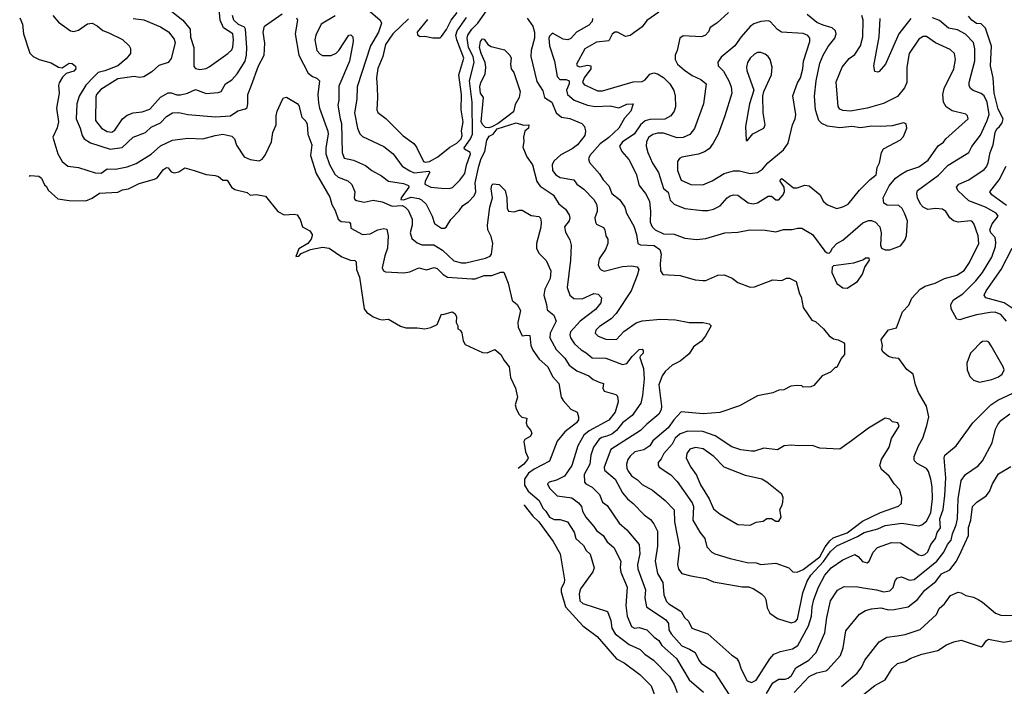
# Model space of a CAD drawing. Extents: x 1793424 to 1900092, y 321114 to 470632.
# Tile 194 of 256: x 1826509 to 1832988, y 426953 to 431338. Entities that reach past the tile are written whole.
import ezdxf

# ---------------------------------------------------------------- set-up
doc = ezdxf.new("R2010")
doc.units = 0

msp = doc.modelspace()

# ---------------------------------------------------------------- linework, layer by layer
at = {"layer": '0CON05XD'}
for points in [[(1827480, 431415), (1827583.4, 431333.4), (1827630, 431275), (1827633.4, 431223.4), (1827654.4, 431155), (1827655, 431030), (1827665.8, 431015.8), (1827695, 431010), (1827735, 431016), (1827755, 431028), (1827878, 431115), (1827905, 431140), (1827912.3, 431157.7), (1827915.9, 431205), (1827910.9, 431245), (1827850.9, 431285), (1827828.9, 431335), (1827817.1, 431455)], [(1828786.2, 431415), (1828881.2, 431335), (1828890, 431315), (1828868.9, 431255), (1828818.2, 431165), (1828730.6, 430895), (1828726.9, 430815), (1828711.9, 430725), (1828731.4, 430625), (1828747.3, 430587.3), (1828765, 430568.8), (1828905, 430504), (1828965.8, 430455), (1829024.6, 430374.6), (1829075, 430342.5), (1829105, 430330.4), (1829202, 430342), (1829207.5, 430335), (1829176.2, 430275), (1829174.8, 430254.8), (1829215, 430235.6), (1829285, 430229.2), (1829335, 430228), (1829355.8, 430234.2), (1829405, 430281.2), (1829437.8, 430325), (1829448.8, 430381.2), (1829475.6, 430455), (1829474.2, 430465), (1829435.7, 430485.7), (1829432.9, 430495), (1829476.2, 430553.8), (1829487.6, 430585), (1829486.6, 430795), (1829468.7, 430935), (1829500.3, 431055), (1829493.2, 431095), (1829461.1, 431155), (1829453.9, 431216.1), (1829457.9, 431235), (1829483.8, 431276.2), (1829523.5, 431315), (1829580.4, 431395)], [(1826508.8, 431348.8), (1826527.5, 431307.5), (1826533.9, 431243.9), (1826576.4, 431116.4), (1826596.4, 431096.4), (1826636.1, 431076.1), (1826715, 431053.3), (1826765, 431026.2), (1826788.3, 431021.7), (1826815, 431037.5), (1826835, 431052.5), (1826855, 431050), (1826875, 431032.5), (1826878, 431015), (1826865, 431000), (1826815, 430983.3), (1826791.2, 430958.8), (1826768.3, 430921.7), (1826764, 430905), (1826768, 430855), (1826750.8, 430755), (1826763.1, 430665), (1826754.3, 430625.7), (1826726, 430565), (1826760, 430455), (1826787.5, 430405), (1826825, 430374.3), (1826895, 430365.8), (1827005, 430330), (1827045, 430328), (1827085, 430357.5), (1827140, 430355), (1827215, 430370), (1827275, 430391.4), (1827375, 430452.5), (1827435, 430507.5), (1827515, 430545.7), (1827615, 430558.6), (1827715, 430552.9), (1827795, 430575.5), (1827845, 430585.4), (1827905, 430571.8), (1827921.9, 430555), (1827935, 430513.3), (1827985, 430436.2), (1828025, 430418.8), (1828085, 430408.8), (1828105, 430420), (1828125, 430447.5), (1828166.2, 430535), (1828174.3, 430595.7), (1828196.7, 430645), (1828196, 430705), (1828202, 430735), (1828235, 430807.5), (1828245, 430822.5), (1828265, 430827.5), (1828335, 430786.2), (1828345, 430772.5), (1828365, 430696.7), (1828390.7, 430670.7), (1828399.4, 430649.4), (1828405.7, 430585), (1828431.4, 430515), (1828423.3, 430445), (1828459.2, 430325), (1828550.7, 430170.7), (1828562.4, 430122.4), (1828585, 430083.3), (1828605.4, 430025.4), (1828625, 430011.1), (1828677.5, 430005), (1828686.7, 429995), (1828687, 429967), (1828765, 429923.8), (1828815, 429928), (1828866.1, 429956.1), (1828905, 429964), (1828925, 429960), (1828934.3, 429915), (1828929.2, 429835), (1828910.8, 429785), (1828894, 429705), (1828903.3, 429685), (1828915, 429680), (1829037.4, 429672.6), (1829075, 429679.5), (1829135, 429704.4), (1829185, 429693.3), (1829236.8, 429706.8), (1829255, 429700.8), (1829295, 429660.8), (1829323.5, 429643.5), (1829485, 429632.1), (1829506.2, 429633.8), (1829565, 429655.8), (1829615, 429654), (1829675, 429678), (1829695, 429676.2), (1829724.2, 429604.2), (1829750.5, 429490.5), (1829783.3, 429465), (1829804.2, 429425), (1829785.8, 429345), (1829789.2, 429315), (1829815, 429257.5), (1829846.4, 429263.6), (1829865, 429260), (1829871.4, 429195), (1829885, 429163.8), (1829927.5, 429105), (1829984, 429055), (1830015, 428990), (1830056, 428945), (1830071.2, 428855), (1830085, 428832.5), (1830135, 428776.7), (1830177.1, 428757.1), (1830186.2, 428725), (1830186.2, 428705), (1830173.8, 428685), (1830095, 428626.2), (1830046.2, 428565), (1829995, 428433.8), (1829895, 428382.1), (1829857.8, 428355), (1829830.9, 428315), (1829830, 428275), (1829855, 428236), (1829926.7, 428175), (1829951.1, 428125), (1829971.1, 428105), (1829995, 428065.6), (1830025, 428050.9), (1830065, 428051.1), (1830114.4, 428034.4), (1830156.9, 427966.9), (1830168, 427925), (1830218.3, 427878.3), (1830236.6, 427846.6), (1830262.7, 427822.7), (1830288.3, 427731.7), (1830280, 427705), (1830200, 427595), (1830190.9, 427560.9), (1830195.8, 427515), (1830215, 427497.5), (1830375.9, 427445.9), (1830398.6, 427385), (1830405.6, 427335), (1830427, 427297), (1830518.9, 427228.9), (1830592, 427195), (1830622, 427165), (1830678.8, 427125), (1830785, 427018), (1830815.3, 426965.3), (1830835, 426912.5)], [(1826726.2, 431365), (1826765, 431321.2), (1826842.5, 431265), (1826865, 431260), (1826895, 431269.2), (1826955, 431310.8), (1826985, 431314.4), (1827017.6, 431297.6), (1827055.5, 431265.5), (1827095, 431252), (1827185, 431206.2), (1827230, 431165), (1827238.3, 431148.3), (1827238.8, 431115), (1827210.3, 431079.7), (1827155.4, 431034.6), (1827069.2, 431000.8), (1827025, 430990), (1826997.3, 430962.7), (1826943.4, 430906.6), (1826901.1, 430835), (1826884.3, 430785), (1826879.4, 430685), (1826905.8, 430625), (1826918.8, 430575), (1826933.8, 430555), (1826975, 430528), (1827105, 430486.5), (1827182.4, 430497.6), (1827255, 430565.8), (1827336.2, 430595), (1827375, 430630), (1827435, 430660), (1827475, 430700), (1827515, 430724), (1827557, 430727), (1827615, 430714), (1827798.3, 430698.3), (1827895, 430704.2), (1827945, 430738), (1827995, 430751.2), (1828005, 430760), (1828010.8, 430785), (1828009.2, 430845), (1828035, 430906.7), (1828080.9, 431035), (1828118.1, 431105), (1828122.3, 431182.3), (1828111.4, 431255), (1828120, 431295), (1828235, 431375.7)], [(1827255, 431346), (1827325, 431337.5), (1827435, 431290), (1827487.6, 431257.6), (1827525, 431208.8), (1827532.5, 431185), (1827505, 431082.5), (1827485, 431056.2), (1827425, 431036), (1827378.8, 430995), (1827325, 430960.8), (1827297.3, 430957.3), (1827263, 430963), (1827155, 430947.5), (1827041.9, 430878.1), (1827015, 430845.8), (1827009.7, 430830.3), (1827007.5, 430675), (1827048, 430625), (1827085, 430603.1), (1827115, 430597.1), (1827135, 430610.8), (1827184.2, 430685), (1827215, 430710), (1827255.8, 430725.8), (1827315, 430732.2), (1827365, 430748.9), (1827435, 430826.9), (1827485, 430855.7), (1827505, 430855.8), (1827543.1, 430843.1), (1827566.1, 430843.9), (1827613.3, 430855), (1827665, 430879.2), (1827735, 430852.5), (1827815, 430859.2), (1827834.2, 430865.8), (1827864, 430915), (1827905, 430942.5), (1827938.9, 430981.1), (1827991.9, 431065), (1828000.6, 431105), (1828004.5, 431155), (1827994.4, 431275), (1827987.6, 431287.6), (1827949.4, 431305), (1827918.1, 431335), (1827908.1, 431365)], [(1828329.5, 431349.5), (1828336, 431335), (1828321.4, 431245), (1828345, 431103.3), (1828406.6, 430986.6), (1828435, 430964), (1828465, 430953.8), (1828481.2, 430935), (1828471.4, 430845), (1828475, 430790), (1828480.8, 430755), (1828535.4, 430605.4), (1828537.8, 430585), (1828522.9, 430495), (1828523.9, 430455), (1828547.8, 430385), (1828582.6, 430322.6), (1828605, 430301.4), (1828667.5, 430277.5), (1828694.3, 430254.3), (1828714, 430205), (1828710, 430165), (1828713.3, 430155), (1828725, 430148.8), (1828775, 430138), (1828835, 430150.6), (1828895, 430140), (1828960.9, 430110.9), (1829024.7, 430114.7), (1829045.3, 430105.3), (1829064.4, 430085), (1829090.6, 430025), (1829091.9, 429985), (1829079.2, 429935), (1829088.8, 429898.8), (1829125, 429870), (1829155, 429856.2), (1829235, 429857.5), (1829292, 429822), (1829365, 429752), (1829415, 429739.2), (1829445, 429739.2), (1829575, 429768.1), (1829605, 429782.5), (1829614.4, 429795), (1829622.9, 429865), (1829610.8, 429910.8), (1829589.4, 429955), (1829586.7, 429985), (1829603.1, 430105), (1829619.2, 430165), (1829616.2, 430195), (1829611.2, 430225), (1829615, 430250), (1829625, 430257.5), (1829665, 430252.5), (1829702.5, 430215), (1829713.8, 430165), (1829717, 430097), (1829725, 430077.5), (1829763, 430073), (1829795, 430083.8), (1829815, 430083.8), (1829875, 430050), (1829925, 430044), (1829935, 430031.2), (1829940.9, 430005), (1829937.3, 429972.7), (1829909.2, 429865), (1829910, 429835), (1829925, 429802), (1829973.5, 429753.5), (1830004.5, 429685), (1829998.9, 429635), (1829964.3, 429565), (1829958, 429525), (1829976.2, 429465), (1829979.3, 429429.3), (1830023.3, 429395), (1830038.8, 429355), (1829998.9, 429275), (1829996.9, 429245), (1830039.3, 429169.3), (1830095, 429111.2), (1830125, 429064.3), (1830175, 429028), (1830254.2, 428994.2), (1830281.7, 428971.7), (1830322.9, 428952.9), (1830350, 428945), (1830346.2, 428915), (1830355, 428894), (1830432, 428872), (1830442, 428862), (1830446.9, 428825), (1830427.8, 428755), (1830385, 428704.4), (1830256.5, 428633.5), (1830220.6, 428605), (1830181.9, 428535), (1830142.9, 428405), (1830094.3, 428335.7), (1830041.8, 428308.2), (1829993.6, 428296.4), (1829982, 428285), (1829995.7, 428255.7), (1830045, 428206.2), (1830142.2, 428192.2), (1830185, 428160.8), (1830205.7, 428135), (1830212.9, 428105), (1830235, 428066.2), (1830288, 428005), (1830305, 427976.7), (1830348, 427945), (1830375, 427903.8), (1830417.5, 427865), (1830464.2, 427775)], [(1828585, 431362), (1828492.5, 431307.5), (1828456.7, 431235), (1828450, 431205), (1828464.5, 431134.5), (1828485, 431110), (1828501.7, 431101.7), (1828557.4, 431102.6), (1828591.7, 431118.3), (1828609.2, 431135), (1828675, 431236.2), (1828687.7, 431237.7), (1828701.2, 431225), (1828703.6, 431193.6), (1828679.4, 431065), (1828608.7, 430901.3), (1828608.7, 430808.7), (1828602.7, 430775), (1828617.8, 430685), (1828626.7, 430655), (1828630.8, 430465), (1828645, 430426.7), (1828705, 430414.4), (1828785, 430379.4), (1828825, 430346), (1828889.7, 430309.7), (1828935.5, 430275.5), (1829035, 430260), (1829066.5, 430246.5), (1829070, 430235), (1829018.5, 430165), (1829016.9, 430155), (1829035, 430152.3), (1829085, 430170.5), (1829135, 430162.2), (1829153, 430153), (1829184.5, 430124.5), (1829224, 430045), (1829237.7, 429997.7), (1829285, 429966), (1829304.1, 429965.9), (1829315, 429973.8), (1829345, 430024), (1829400.3, 430079.7), (1829425.6, 430114.4), (1829461.1, 430138.9), (1829500.2, 430179.8), (1829509.5, 430205), (1829505.5, 430265), (1829529.6, 430375), (1829545.4, 430425), (1829569.5, 430470.5), (1829583.8, 430545), (1829598.9, 430571.1), (1829625, 430585.4), (1829650.8, 430619.2), (1829775, 430660), (1829823.6, 430643.6), (1829860, 430645), (1829857.5, 430625), (1829832.5, 430605), (1829823.3, 430565), (1829826.1, 430536.1), (1829819.3, 430499.3), (1829846.2, 430435), (1829883.9, 430383.9), (1829912.2, 430272.2), (1829933, 430243), (1830018.8, 430185), (1830057, 430127), (1830101.2, 430091.2), (1830124, 430055), (1830128, 430035), (1830123.8, 430015), (1830093.8, 429975), (1830099.5, 429939.5), (1830129.5, 429889.5), (1830137.5, 429855), (1830134.4, 429755), (1830112.5, 429575), (1830128.8, 429525), (1830155.9, 429504.1)], [(1829066.9, 431343.1), (1828964.4, 431245), (1828915.5, 431175), (1828898.9, 431095), (1828865, 431017.5), (1828856.7, 430955), (1828861.3, 430891.3), (1828864.4, 430825.6), (1828858.8, 430745), (1828865, 430727.5), (1828918.3, 430688.3), (1829032.6, 430572.6), (1829102.7, 430522.7), (1829119.7, 430499.7), (1829165, 430404), (1829179.4, 430399.4), (1829205, 430404.1), (1829261.1, 430435), (1829340.2, 430499.8), (1829385, 430526.4), (1829414.3, 430555), (1829420.6, 430575), (1829416.4, 430606.4), (1829426, 430665), (1829413.8, 430745), (1829416.8, 430845), (1829398.2, 430975), (1829430.8, 431085), (1829385.3, 431205.3), (1829379.6, 431235), (1829388.2, 431265), (1829448.8, 431351.2)], [(1829192, 431338), (1829123.8, 431255), (1829127, 431237), (1829145, 431227.5), (1829175, 431229.2), (1829227.3, 431217.3), (1829275, 431218.8), (1829285, 431226.7), (1829317.5, 431272.5), (1829348.9, 431335), (1829387.5, 431385)], [(1829847.6, 431347.6), (1829885.8, 431295), (1829895.4, 431255.4), (1829895.5, 431215), (1829875.6, 431135), (1829871.9, 431095), (1829910.9, 430930.9), (1829950.3, 430870.3), (1829963.3, 430825), (1830010, 430795), (1830040, 430725), (1830075, 430697.1), (1830128.3, 430688.3), (1830207.5, 430655), (1830226.1, 430636.1), (1830232.5, 430605), (1830226.7, 430575), (1830178.8, 430515), (1830145, 430488.6), (1830070.5, 430449.5), (1830025, 430410), (1830011.9, 430385), (1830015.6, 430345.6), (1830036.4, 430316.4), (1830065, 430298.6), (1830154.3, 430284.3), (1830176, 430255), (1830222.1, 430222.1), (1830286.2, 430155), (1830304, 430125), (1830309.7, 430099.7), (1830309.2, 430075), (1830294, 430035), (1830298.8, 430005), (1830305, 429993.3), (1830350.5, 429970.5), (1830360, 429955), (1830366.1, 429916.1), (1830380, 429895), (1830378.8, 429865), (1830363.8, 429825), (1830321.2, 429765), (1830316.1, 429726.1), (1830324.2, 429704.2), (1830335, 429691.2), (1830355, 429684.3), (1830475, 429714.3), (1830535, 429718.6), (1830571.2, 429711.2), (1830582, 429695), (1830572.5, 429655), (1830532.9, 429555), (1830434.4, 429405.6), (1830400.3, 429369.7), (1830325, 429319.2), (1830300.8, 429295), (1830296, 429275), (1830315, 429256), (1830365, 429235.8), (1830435, 429234), (1830485, 429286.7), (1830566.1, 429343.9), (1830603.9, 429356.1), (1830725, 429368.8), (1830823.9, 429363.9), (1830915, 429346.7), (1831005.9, 429345.9), (1831046.4, 429336.4), (1831060, 429325), (1831022.3, 429257.7), (1830995, 429223.3), (1830942.5, 429185), (1830915, 429140), (1830855, 429092.5), (1830802.5, 429065), (1830756.1, 429023.9), (1830735.9, 428994.1), (1830714.2, 428935), (1830732.7, 428795), (1830729.3, 428770.7), (1830715, 428742), (1830635, 428677.5), (1830595, 428635.8), (1830399.4, 428510.6), (1830354.3, 428395), (1830356.2, 428375), (1830426.9, 428315), (1830476.4, 428226.4), (1830508, 428185), (1830545, 428156.2), (1830618.3, 428081.7), (1830659.1, 428049.1), (1830680.9, 428020.9), (1830705, 427972.5), (1830706.9, 427875), (1830690, 427775), (1830705.7, 427695), (1830740.8, 427635), (1830747.5, 427555), (1830765, 427511.2), (1830780, 427495), (1830861.4, 427445), (1830884.4, 427405), (1830910.9, 427380.9), (1830932.5, 427335), (1831037.3, 427297.3), (1831195, 427158.8), (1831225, 427138.8), (1831241.2, 427115), (1831256.2, 427065), (1831295, 426990), (1831325, 426978.8), (1831355, 426993.8), (1831445, 427133.3), (1831472.5, 427165), (1831515, 427182), (1831595, 427199.2), (1831628.8, 427221.2), (1831699.1, 427350.9), (1831720, 427415), (1831723.6, 427475), (1831735.5, 427525), (1831764.7, 427605.3), (1831807.8, 427685), (1831848.8, 427731.2), (1831926.2, 427785), (1832005, 427820), (1832027, 427807), (1832055, 427773.8), (1832085.9, 427764.1), (1832098.8, 427775), (1832125.6, 427834.4), (1832154.5, 427865.5), (1832245, 427899.2), (1832305, 427895.8), (1832425, 427818), (1832445, 427814.2), (1832465, 427820.8), (1832485, 427838), (1832504.1, 427885.9), (1832534.4, 427925), (1832545.5, 427965), (1832567.1, 427995), (1832564.6, 428055), (1832586.4, 428115), (1832597.3, 428207.3), (1832602.5, 428325), (1832592, 428455), (1832597.7, 428472.3), (1832671.2, 428535), (1832781.2, 428685), (1832900, 428805), (1832945, 428834.3), (1833045, 428880)], [(1830278.8, 431345), (1830276, 431325), (1830255, 431302), (1830173.7, 431256.3), (1830135, 431214), (1830115, 431205.8), (1830085, 431210), (1830015, 431248.8), (1829995, 431230), (1829990, 431215), (1829995.7, 431165), (1830027.5, 431065), (1830046.7, 430965), (1830063.9, 430943.9), (1830103.8, 430943.8), (1830124.4, 430934.4), (1830125.5, 430915), (1830106.5, 430875), (1830114.6, 430844.6), (1830157.4, 430807.4), (1830245, 430774.4), (1830295, 430766.4), (1830395, 430771.1), (1830451.7, 430758.3), (1830505, 430781.2), (1830546.7, 430785), (1830530, 430735), (1830489.7, 430690.3), (1830452.2, 430625), (1830385, 430563.5), (1830328.1, 430521.9), (1830260, 430445), (1830251.7, 430421.7), (1830257.3, 430397.3), (1830325, 430323.3), (1830348, 430285), (1830385.7, 430245), (1830406, 430195), (1830456.2, 430155), (1830490, 430105), (1830502.5, 430065), (1830549.3, 429979.3), (1830567.1, 429925), (1830576.2, 429866.2), (1830595, 429856.2), (1830685, 429851.9), (1830721.4, 429825), (1830730.6, 429795), (1830722.9, 429735), (1830726.2, 429686.2), (1830741.7, 429661.7), (1830855, 429654), (1830953, 429627), (1831005, 429622.5), (1831025, 429622.5), (1831103.6, 429656.4), (1831145, 429660), (1831198.3, 429638.3), (1831235, 429610), (1831315, 429578.8), (1831345, 429581.2), (1831465, 429626.7), (1831525, 429622.5), (1831555, 429637.5), (1831575, 429636.7), (1831617.5, 429615), (1831640, 429535), (1831651.2, 429515), (1831664.1, 429444.1), (1831722.3, 429362.3), (1831745, 429352.5), (1831797.5, 429305), (1831835, 429257.5), (1831865, 429237.5), (1831895, 429232.5), (1831930, 429215), (1831937.5, 429205), (1831936.7, 429135), (1831915, 429110), (1831885, 429050), (1831875, 429050), (1831845, 429020), (1831790, 428995), (1831735, 428932.5), (1831715, 428922.5), (1831665, 428920), (1831655, 428930), (1831625, 428932.5), (1831583, 428927), (1831537, 428903), (1831505, 428900), (1831465, 428883.3), (1831365, 428862.5), (1831245, 428796.7), (1831115, 428754), (1831005.8, 428744.2), (1830861.7, 428758.3), (1830813.6, 428706.4), (1830776.3, 428653.7), (1830675, 428568), (1830655, 428534.2), (1830615, 428508.6), (1830556.2, 428495), (1830525, 428466), (1830510.8, 428445), (1830501.4, 428415), (1830504.3, 428385), (1830515.8, 428365), (1830535, 428338), (1830575, 428312), (1830605, 428280), (1830673, 428243), (1830756.7, 428175), (1830815, 428113.3), (1830818.6, 428035), (1830850, 427865), (1830838, 427755), (1830845, 427722.5), (1830865.9, 427695.9), (1830925, 427678.8), (1831025, 427662), (1831075, 427640), (1831263.6, 427606.4), (1831305, 427606.7), (1831335, 427596.2), (1831390.7, 427560.7), (1831410.7, 427540.7), (1831418.8, 427525), (1831428.3, 427468.3), (1831444.1, 427434.1), (1831495, 427400), (1831585, 427371.2), (1831615, 427379.2), (1831627.5, 427395), (1831661.8, 427568.2), (1831690.4, 427645), (1831715.4, 427685), (1831797.2, 427772.8), (1831845, 427840.4), (1831885, 427876.4), (1832021.8, 427938.2), (1832065, 427965.5), (1832155, 427989.1), (1832205, 428011.5), (1832314.6, 428025.4), (1832425, 428009.2), (1832445.5, 428014.5), (1832475, 428040), (1832503.6, 428095), (1832514.5, 428185), (1832513.3, 428265), (1832505.4, 428315.4), (1832489.4, 428365), (1832475.8, 428385), (1832415, 428418), (1832396.2, 428435), (1832393.8, 428445), (1832395.8, 428465), (1832424.2, 428535), (1832452, 428585), (1832478.8, 428668.8), (1832491.2, 428725), (1832476.2, 428795), (1832423.8, 428885), (1832403.6, 428936.4), (1832388.8, 429005), (1832347, 429037), (1832295, 429110), (1832255, 429113.3), (1832225, 429123.3), (1832190.7, 429150.7), (1832182.5, 429165), (1832186.7, 429195), (1832177.5, 429235), (1832225, 429296.7), (1832279.3, 429310.7), (1832317.5, 429415), (1832360.5, 429459.5), (1832380, 429505), (1832435, 429566.2), (1832467.5, 429585), (1832532.5, 429605), (1832595, 429636.2), (1832675, 429657.1), (1832723.1, 429686.9), (1832759.3, 429740.7), (1832820, 429865), (1832816.1, 429916.1), (1832788, 429998), (1832775, 430012.9), (1832765, 430014.3), (1832684.1, 430005.9), (1832654.4, 430014.4), (1832630, 430035), (1832603.8, 430075), (1832582.1, 430092.1), (1832535, 430096), (1832485, 430090), (1832455, 430104), (1832435.7, 430125), (1832417.1, 430165), (1832412, 430195), (1832416.1, 430213.9), (1832554.6, 430315.4), (1832618.7, 430381.3), (1832755, 430463.8), (1832775, 430503.3), (1832831.8, 430578.2), (1832876, 430674), (1832887.6, 430715), (1832875.7, 430795.7), (1832855, 430837.1), (1832835, 430851.9), (1832782.2, 430872.2), (1832765.7, 430885.7), (1832757.5, 430905), (1832757.1, 430925), (1832793.1, 431066.9), (1832793.5, 431145), (1832785, 431187.5), (1832732.4, 431242.4), (1832680.5, 431270.5)], [(1830713.9, 431386.1), (1830635, 431331.2), (1830605, 431291.2), (1830525.5, 431234.5), (1830495, 431226), (1830442.5, 431255), (1830425, 431256.2), (1830408.3, 431241.7), (1830385, 431198.8), (1830305, 431189.2), (1830228, 431145), (1830172.5, 431045), (1830176.7, 431035), (1830195, 431028.1), (1830245, 431039.5), (1830266.2, 431035), (1830267.3, 431015), (1830222.4, 430955), (1830213.3, 430925), (1830225, 430909.2), (1830265, 430892.2), (1830310.2, 430870.2), (1830345, 430868.9), (1830545, 430928.8), (1830605, 430930.6), (1830625, 430942.5), (1830655, 430980), (1830682.7, 430987.3), (1830705, 430982.5), (1830746.4, 430956.4), (1830788, 430915), (1830812.7, 430872.7), (1830822, 430835), (1830823.8, 430765), (1830816, 430735), (1830794.2, 430705.8), (1830755, 430684.2), (1830655, 430681.1), (1830625, 430673.1), (1830595, 430645.7), (1830552.5, 430585), (1830476, 430535), (1830456, 430505), (1830470.9, 430470.9), (1830518.3, 430418.3), (1830564.4, 430324.4), (1830585, 430246.7), (1830626, 430195), (1830652.5, 430145), (1830660, 430075), (1830657.9, 430005), (1830670.5, 429975), (1830690, 429955), (1830745, 429930), (1830815, 429927.5), (1830885, 429901.2), (1830965, 429891.2), (1831025, 429898.8), (1831150, 429935), (1831235, 429940.8), (1831314.1, 429955.9), (1831414.1, 429954.1), (1831485, 429941.2), (1831535, 429956.7), (1831593, 429957), (1831627, 429967), (1831655, 429966.7), (1831726.7, 429925), (1831807.5, 429815), (1831823, 429803), (1831835, 429802.5), (1831845, 429810), (1831856.7, 429835), (1831886.7, 429865), (1831925, 429888), (1832057.7, 430002.3), (1832095, 430016.7), (1832115, 430016.7), (1832140, 430005), (1832170, 429975), (1832176.7, 429935), (1832172.5, 429855), (1832180, 429835), (1832203.6, 429823.6), (1832235, 429823.3), (1832305, 429850), (1832333.6, 429886.4), (1832343.6, 429916.4), (1832350, 430015), (1832332, 430065), (1832315, 430096.7), (1832295, 430116), (1832217, 430117), (1832195, 430130), (1832190, 430165), (1832229.4, 430245), (1832272, 430295), (1832309.1, 430320.9), (1832347, 430343), (1832425, 430369.4), (1832486.4, 430413.6), (1832552.8, 430507.2), (1832587.6, 430532.4), (1832603.8, 430555), (1832750, 430685), (1832746.7, 430705), (1832735.8, 430715.8), (1832645, 430738), (1832605, 430764), (1832587.1, 430795), (1832582.9, 430845), (1832591.4, 430885), (1832656.9, 431015), (1832667.1, 431075), (1832660, 431115), (1832632, 431142), (1832535, 431185.6), (1832475, 431228), (1832455, 431226), (1832425, 431210), (1832361.1, 431115), (1832345.8, 431025), (1832345.7, 430925), (1832330.9, 430889.1), (1832285, 430832), (1832193, 430787), (1832085, 430755.7), (1831975.8, 430735.8), (1831925, 430739.2), (1831905, 430748.8), (1831893.9, 430766.1), (1831881.3, 430928.7), (1831920, 431025), (1831967.3, 431082.7), (1832005, 431108.8), (1832041.5, 431165), (1832057.8, 431225), (1832060, 431335), (1832050, 431365)], [(1831173.3, 431385), (1831095.8, 431314.2), (1831053, 431287), (1831041.2, 431258.8), (1831022.5, 431235), (1830995, 431224), (1830875, 431232), (1830852, 431215), (1830836, 431135), (1830821.2, 431105), (1830822.5, 431075), (1830837.5, 431045), (1830884.6, 431004.6), (1830935, 430970.8), (1830990, 430945), (1831026.2, 430915), (1831009.2, 430785), (1830949.1, 430620.9), (1830917.9, 430582.1), (1830875, 430562.5), (1830835, 430560.6), (1830745, 430590.5), (1830705, 430591.8), (1830675, 430583.1), (1830647.6, 430562.4), (1830632.9, 430535), (1830631.9, 430505), (1830641.4, 430465), (1830673.6, 430393.6), (1830713.1, 430333.1), (1830745, 430228), (1830775, 430203.8), (1830789.7, 430149.7), (1830815, 430124.2), (1830885.7, 430095.7), (1831001.7, 430081.7), (1831037.3, 430082.7), (1831075, 430092), (1831117.3, 430112.7), (1831165, 430166), (1831185, 430180), (1831205, 430186), (1831235, 430183.8), (1831303, 430133), (1831335, 430126), (1831365, 430134), (1831435, 430177.1), (1831455, 430177.5), (1831485, 430153.1), (1831505, 430153.1), (1831532.5, 430185), (1831541.7, 430208.3), (1831540, 430235), (1831513.8, 430275), (1831515, 430286.7), (1831525, 430292.5), (1831601.7, 430231.7), (1831625, 430231.9), (1831675, 430248.8), (1831705, 430243.8), (1831776.7, 430185), (1831796.7, 430145), (1831825, 430120), (1831885, 430096.7), (1831925, 430106.2), (1831961.2, 430125), (1832034.6, 430215.4), (1832105, 430285.8), (1832145, 430316.7), (1832152, 430365), (1832166, 430395), (1832180, 430465), (1832192.3, 430487.7), (1832305, 430547.5), (1832325, 430570), (1832347.5, 430625), (1832343, 430653), (1832325, 430660), (1832250.8, 430639.2), (1832175, 430634), (1832115, 430637.5), (1832045, 430626.7), (1831985, 430635.5), (1831905, 430626.7), (1831825, 430636.9), (1831786.2, 430655), (1831768, 430675), (1831745.7, 430745), (1831740, 430835), (1831749.4, 430935), (1831775, 431052.5), (1831796.9, 431105), (1831829.3, 431160.7), (1831872, 431215), (1831881.2, 431245), (1831876.2, 431265), (1831856.2, 431285), (1831795, 431300.5), (1831755, 431319.5), (1831691.7, 431371.7)], [(1831005, 430252), (1831065, 430278), (1831145, 430326), (1831205, 430342.5), (1831246.1, 430343.9), (1831315.9, 430325.9), (1831365, 430332.5), (1831396.4, 430353.6), (1831433, 430397), (1831535, 430482), (1831565.6, 430525), (1831593.8, 430645), (1831611.4, 430685), (1831616.9, 430715), (1831597, 430837), (1831627.2, 430922.8), (1831646.5, 430955), (1831662.5, 431015), (1831667.5, 431065), (1831709.2, 431195), (1831708, 431215), (1831694.1, 431234.1), (1831665, 431246), (1831522.5, 431255), (1831495, 431273.8), (1831447.5, 431325), (1831435, 431330), (1831385, 431326), (1831339.3, 431310.7), (1831315, 431292), (1831255.5, 431224.5), (1831214.4, 431165.6), (1831125, 431091.2), (1831102.5, 431057.5), (1831106, 431035), (1831139.1, 430999.1), (1831175.5, 430935), (1831190, 430895), (1831194.4, 430855), (1831150, 430705), (1831104, 430585), (1831072, 430525), (1831045, 430489.2), (1831015, 430468.1), (1830975, 430453.3), (1830865, 430432.5), (1830851.2, 430425), (1830838, 430405), (1830837.5, 430345), (1830862.7, 430282.7), (1830925, 430253.8), (1831005, 430252)], [(1832374, 431345), (1832294.5, 431245.5), (1832205.8, 431044.2), (1832165, 430997.5), (1832155, 430992.5), (1832137, 430997), (1832128.8, 431035), (1832163.6, 431225), (1832170.5, 431345)], [(1832680.5, 431270.5), (1832621.9, 431281.9), (1832561.7, 431331.7), (1832515, 431350)], [(1833003.3, 429355), (1832965, 429398.9), (1832927, 429413), (1832895, 429411.8), (1832805, 429396.5), (1832735, 429375.7), (1832695, 429364), (1832675, 429366.7), (1832639.2, 429435), (1832635.8, 429465), (1832654.6, 429495.4), (1832714.6, 429535.4), (1832800.9, 429619.1), (1832845.3, 429674.7), (1832906.7, 429775), (1832931.1, 429845), (1832932.2, 429875), (1832926.9, 429905), (1832899.2, 429935), (1832892.9, 429955), (1832908.6, 429995), (1832947.5, 430045), (1832933.8, 430065), (1832865, 430105.5), (1832755, 430147.1), (1832682, 430215), (1832674, 430235), (1832688.8, 430255), (1832755, 430284), (1832855, 430352.5), (1832869.8, 430370.2), (1832882.2, 430395), (1832895.5, 430465), (1832915.5, 430515), (1832927.8, 430595), (1832939.7, 430620.3), (1832957.5, 430635), (1832975, 430658.8), (1832980.6, 430685), (1832948.1, 430748.1), (1832922.3, 430855), (1832914.2, 430955), (1832896.2, 431033.8), (1832904.4, 431164.4), (1832865, 431281.2), (1832835, 431310), (1832805, 431313.3), (1832775, 431334.4), (1832751.8, 431361.8)], [(1829595, 430626.4), (1829575, 430629.1), (1829555.6, 430645), (1829546.4, 430665), (1829561.5, 430825), (1829540.9, 430855), (1829536.2, 430895), (1829543.6, 430925), (1829571.2, 430978.8), (1829576.5, 431025), (1829572.7, 431055), (1829544.6, 431115), (1829534.4, 431155), (1829541.2, 431195), (1829555, 431212.5), (1829565, 431210), (1829590, 431175), (1829610.3, 431160.3), (1829699.5, 431139.5), (1829733.3, 431105), (1829742, 431085), (1829738, 431045), (1829743.8, 431015), (1829759.5, 430989.5), (1829801.2, 430865), (1829795.8, 430825), (1829769.8, 430780.2), (1829757.8, 430732.2), (1829656.3, 430653.7), (1829615, 430632.2), (1829595, 430626.4)], [(1831295, 430540), (1831334.2, 430585.8), (1831405, 430623.3), (1831413.8, 430645), (1831401.2, 430725), (1831400, 430835), (1831406.2, 430865), (1831455.8, 430975), (1831461.2, 431025), (1831446.2, 431075), (1831433.8, 431095), (1831415, 431111.2), (1831385, 431122), (1831365, 431121.2), (1831345, 431111.2), (1831316.2, 431085), (1831298, 431055), (1831292, 431025), (1831294.2, 431004.2), (1831340, 430875), (1831311.2, 430785), (1831284.2, 430635), (1831290, 430545), (1831295, 430540)], [(1826573.4, 430307), (1826578.3, 430311.7), (1826635, 430307.5), (1826652.5, 430295), (1826671.7, 430251.7), (1826685, 430240), (1826696.7, 430216.7), (1826760.3, 430160.3), (1826835, 430148.8), (1826945, 430146.7), (1826985, 430164.3), (1827035, 430197.3), (1827155, 430204), (1827185, 430219.2), (1827223.9, 430226.1), (1827295, 430260.8), (1827395, 430288.8), (1827412.5, 430297.5), (1827455, 430351.2), (1827475, 430366.2), (1827485, 430363.3), (1827506.4, 430336.4), (1827525, 430331.2), (1827555, 430336.2), (1827595, 430363.3), (1827657.5, 430345), (1827735, 430320), (1827795, 430313.3), (1827816.1, 430306.1), (1827845, 430282.5), (1827875, 430282.5), (1827903.3, 430235), (1827925, 430220), (1828005, 430200), (1828025, 430183.3), (1828065, 430188), (1828127, 430177), (1828207, 430077), (1828250, 430055), (1828315, 430058), (1828335, 430053.3), (1828355, 430023.3), (1828370.8, 429975), (1828418.3, 429948.3), (1828434.2, 429925), (1828434.3, 429915), (1828427.1, 429895), (1828405, 429865.8), (1828345, 429830), (1828325, 429780), (1828345, 429782), (1828361.2, 429798.8), (1828423.4, 429826.6), (1828501.2, 429841.2), (1828545, 429834), (1828628.8, 429778.8), (1828685, 429756), (1828715, 429753.3), (1828723.3, 429745), (1828725.7, 429695), (1828744.2, 429645), (1828775.9, 429435.9), (1828792.3, 429412.3), (1828811.7, 429401.7), (1828835, 429382.5), (1828875, 429367.5), (1828895, 429363.3), (1828935, 429367.5), (1829015, 429322.5), (1829050.7, 429310.7), (1829125, 429311.2), (1829175, 429303.8), (1829215, 429313.8), (1829255, 429333.3), (1829285, 429400), (1829295, 429397.5), (1829355, 429416.7), (1829372.5, 429405), (1829383.3, 429385), (1829380.8, 429345), (1829392.5, 429325), (1829392.5, 429305), (1829406.4, 429296.4), (1829418, 429278), (1829426.2, 429225), (1829440.5, 429200.5), (1829555, 429147.5), (1829585, 429146.7), (1829635, 429167.5), (1829675.6, 429135.6), (1829696.2, 429095), (1829728.8, 429055), (1829738.8, 428985), (1829771.2, 428915), (1829783.8, 428855), (1829770, 428805), (1829775, 428780), (1829793.9, 428743.9), (1829813.6, 428723.6), (1829847, 428717), (1829842.5, 428685), (1829847.5, 428665), (1829872.5, 428635), (1829880, 428615), (1829867.5, 428595), (1829833.9, 428576.1), (1829827, 428563), (1829836.7, 428495), (1829854, 428455), (1829850.8, 428445), (1829825.6, 428415), (1829789.2, 428385)], [(1833003.3, 430115), (1832906, 430185), (1832892, 430205), (1832954.3, 430285), (1833000.6, 430375)], [(1833045.3, 429435.3), (1832986.2, 429475), (1832867.1, 429507.1), (1832856, 429525), (1832868.6, 429555), (1832967.5, 429695), (1833039.6, 429835)], [(1831955, 429572.5), (1832022.5, 429615), (1832055.9, 429664.1), (1832071.2, 429708.8), (1832100, 429755), (1832098.3, 429768.3), (1832075, 429770), (1832061.7, 429758.3), (1831995, 429736.2), (1831865, 429717.5), (1831855, 429710), (1831853.3, 429675), (1831885, 429602.5), (1831925, 429573.3), (1831955, 429572.5)], [(1830155.9, 429504.1), (1830209.1, 429500.9), (1830286.1, 429536.1), (1830315, 429533.3), (1830338.3, 429508.3), (1830332, 429475), (1830298, 429432), (1830196.9, 429355), (1830133.1, 429285), (1830128.6, 429265), (1830132.9, 429245), (1830158.6, 429205), (1830204.2, 429165), (1830237.1, 429147.1), (1830275, 429114.4), (1830365, 429111.4), (1830475, 429069.4), (1830505, 429075.6), (1830538.3, 429121.7), (1830585, 429168.2), (1830605, 429170), (1830611.3, 429161.3), (1830610.5, 429145), (1830592.2, 429125), (1830590.5, 429115), (1830613.1, 429043.1), (1830617.8, 428975), (1830606.9, 428865), (1830595.6, 428814.4), (1830540, 428735), (1830475.6, 428685), (1830436.7, 428635), (1830405, 428610.5), (1830371.8, 428598.2), (1830340.3, 428589.7), (1830322.2, 428577.8), (1830285.6, 428525), (1830267.2, 428472.8), (1830261.5, 428415), (1830223.3, 428345), (1830225.8, 428295), (1830233.7, 428283.7), (1830275, 428262.5), (1830324, 428215), (1830342.9, 428165), (1830375, 428142), (1830454.2, 428025), (1830505, 427982), (1830585.7, 427885), (1830589.5, 427825), (1830574.4, 427755), (1830575.5, 427725.5), (1830626.4, 427586.4), (1830623.6, 427535), (1830634, 427475), (1830759.9, 427389.9), (1830777.5, 427365), (1830780, 427325), (1830795, 427297.1), (1830865, 427220), (1830917.3, 427197.3), (1830954, 427175), (1830977.5, 427125), (1830994, 427105), (1831082, 427045), (1831177.4, 426897.4)], [(1832825, 428953.3), (1832905, 428970.8), (1832950.8, 428989.2), (1832973.3, 429005), (1832986.1, 429033.9), (1832980, 429055), (1832902.3, 429192.3), (1832885.9, 429215.9), (1832873, 429223), (1832845, 429220), (1832829.3, 429210.7), (1832780.5, 429159.5), (1832766.4, 429143.6), (1832740.7, 429079.3), (1832743.3, 429035), (1832761.7, 428991.7), (1832785, 428967.5), (1832825, 428953.3)], [(1831422.5, 426905), (1831464.6, 426975.4), (1831505, 426999.4), (1831545, 427000), (1831565, 427006.9), (1831588.1, 427025), (1831615.4, 427074.6), (1831702.5, 427125), (1831750.8, 427175), (1831806.9, 427305), (1831819.4, 427405), (1831844.4, 427515), (1831891.2, 427585), (1831935, 427608.8), (1832025, 427607.8), (1832059.6, 427599.6), (1832147.3, 427587.3), (1832194.2, 427574.2), (1832235, 427580.8), (1832256.9, 427603.1), (1832270.9, 427649.1), (1832285, 427666), (1832312.3, 427672.3), (1832365, 427650.8), (1832395, 427655.6), (1832544.6, 427775.4), (1832590, 427835), (1832614.4, 427885), (1832639.4, 427915), (1832646.5, 427955), (1832671.1, 428015), (1832679.4, 428055), (1832684.6, 428185), (1832705, 428306.7), (1832733, 428347), (1832815, 428404), (1832844.2, 428435), (1832907.8, 428555), (1832930.6, 428645), (1832944.4, 428675), (1832965, 428701.4), (1833025.5, 428744.5)], [(1831625, 427703.8), (1831665, 427721.9), (1831775, 427804.6), (1831809.9, 427870.1), (1831839.8, 427910.2), (1831861.3, 427928.7), (1831955, 427962), (1832055, 428038.8), (1832173, 428097), (1832292.7, 428137.3), (1832311.2, 428155), (1832313.6, 428193.6), (1832298.3, 428248.3), (1832263.3, 428285), (1832230, 428335), (1832179.5, 428379.5), (1832168.8, 428405), (1832180, 428445), (1832230, 428525), (1832246.4, 428583.6), (1832296.2, 428665), (1832287.5, 428685), (1832253, 428693), (1832235, 428710), (1832205, 428717.5), (1832095, 428650), (1831982.9, 428567.1), (1831905, 428513.8), (1831775, 428518.8), (1831723, 428537), (1831635, 428533.8), (1831585, 428540), (1831540, 428535), (1831495, 428508.8), (1831405, 428518.8), (1831345, 428500), (1831325, 428500), (1831255, 428509.4), (1831195, 428528), (1831085, 428600.6), (1831005, 428628.2), (1830905, 428631.1), (1830855, 428612.5), (1830823.1, 428585), (1830801.8, 428545), (1830748.1, 428485), (1830730.9, 428449.1), (1830711.2, 428425), (1830709.3, 428409.3), (1830716.7, 428395), (1830793.4, 428343.4), (1830835, 428300), (1830935, 428160), (1830941.9, 428135), (1830938.1, 428045), (1830985, 427966.2), (1831017.5, 427925), (1831031.1, 427871.1), (1831064.3, 427834.3), (1831082.5, 427825), (1831183, 427793), (1831295, 427767.1), (1831354.2, 427765.8), (1831385, 427754.2), (1831485, 427763.3), (1831571.2, 427731.2), (1831596.4, 427706.4), (1831625, 427703.8)], [(1831315, 428013.3), (1831355, 428032.5), (1831401.7, 428038.3), (1831425, 428057.5), (1831455, 428057.5), (1831485, 428040), (1831505, 428040), (1831520, 428065), (1831510, 428115), (1831526.4, 428143.6), (1831530, 428165), (1831532.5, 428195), (1831525, 428217.5), (1831425, 428296.2), (1831392.5, 428315), (1831285, 428338.6), (1831144.6, 428394.6), (1831075.8, 428465), (1831006.7, 428515), (1830955, 428522.9), (1830918.3, 428511.7), (1830898, 428485), (1830894.2, 428454.2), (1830925.8, 428395), (1830962.8, 428342.8), (1830987.8, 428277.8), (1831045.5, 428185.5), (1831075, 428120), (1831117.5, 428085), (1831235, 428017.5), (1831315, 428013.3)], [(1831605, 426911.9), (1831703, 427017), (1831755, 427041.1), (1831814.5, 427055.5), (1831826.4, 427063.6), (1831911.2, 427155), (1831928.6, 427205), (1831945, 427317.5), (1832035, 427426.7), (1832075, 427451.2), (1832115, 427462), (1832175, 427468.6), (1832225, 427456.9), (1832262.7, 427457.3), (1832355, 427476.2), (1832417, 427523), (1832464.6, 427585.4), (1832536.9, 427643.1), (1832575, 427692.9), (1832630, 427720), (1832672.5, 427775), (1832705, 427840), (1832752.2, 427945), (1832752.6, 427997.4), (1832766.7, 428045), (1832779.4, 428135), (1832806.2, 428165), (1832868.8, 428205), (1832891.2, 428235), (1832910, 428285), (1832950.3, 428349.7), (1833030.7, 428399.3)], [(1829827.6, 428146.1), (1829828.3, 428144.7), (1829885, 428072.9), (1829925, 428034.3), (1830020, 427905), (1830066.2, 427825), (1830094.2, 427654.2), (1830091.9, 427635), (1830072.9, 427595), (1830071.4, 427575), (1830099.4, 427475), (1830215, 427350), (1830309.8, 427279.8), (1830435, 427134), (1830487.6, 427107.6), (1830590.2, 427030.2), (1830663.8, 426955), (1830701.4, 426855)], [(1830464.2, 427775), (1830459.4, 427735), (1830464.5, 427704.5), (1830506.7, 427605), (1830497.5, 427485), (1830507.3, 427415), (1830535, 427346.7), (1830555, 427336), (1830585, 427339.2), (1830636.7, 427325), (1830685, 427275.8), (1830714.3, 427255), (1830735, 427221.4), (1830830, 427135), (1830915, 426995.8), (1831007.5, 426915)], [(1831917.6, 426952.4), (1832020.2, 427039.8), (1832049.7, 427080.3), (1832071.2, 427125), (1832163.8, 427245), (1832215, 427276.2), (1832284.1, 427284.1), (1832335, 427292.9), (1832434.3, 427325.7), (1832541.2, 427425), (1832558.8, 427465), (1832594.2, 427495.8), (1832635, 427551.2), (1832685, 427571.2), (1832705, 427568.8), (1832735, 427550), (1832785, 427538.8), (1832815, 427523.8), (1832845, 427506.2), (1832930, 427435), (1832965, 427420.8), (1833081.2, 427418.8)], [(1832060.9, 426899.1), (1832135, 426958), (1832203.3, 426995), (1832249.5, 427070.5), (1832285, 427102), (1832335, 427115.8), (1832372.1, 427137.9), (1832445, 427164), (1832551.7, 427188.3), (1832606.7, 427225), (1832655, 427245.8), (1832705, 427256.2), (1832835, 427212.5), (1832845, 427217.5), (1832871.2, 427255), (1832885, 427262), (1832985, 427242.5), (1833045, 427254.2)]]:
    msp.add_lwpolyline(points, dxfattribs=at)

doc.saveas('drawing.dxf')
